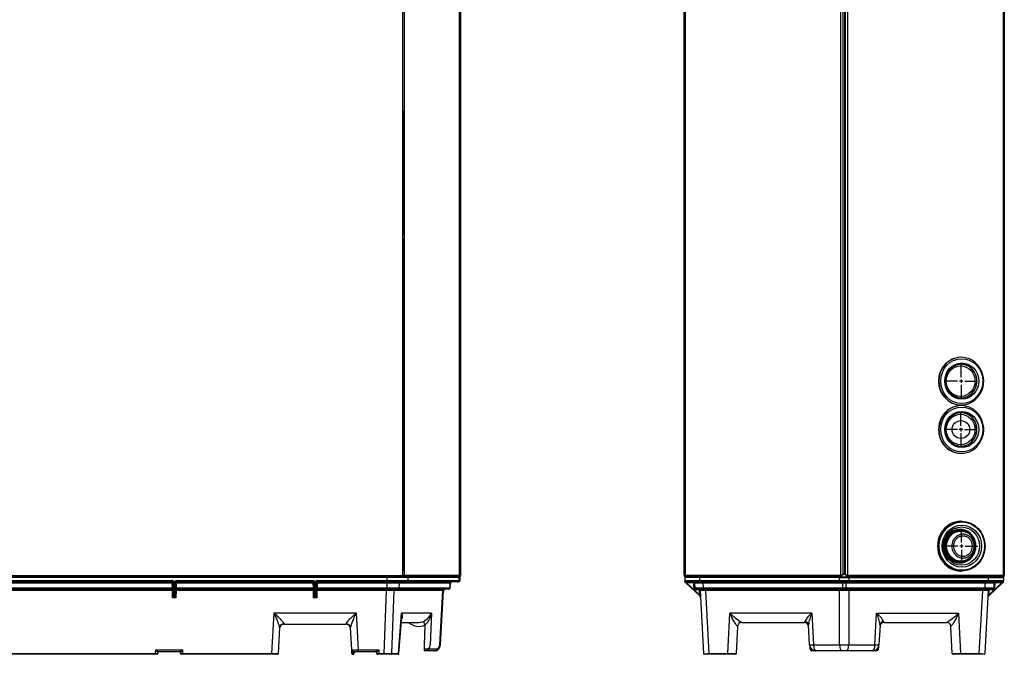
# Model space of a CAD drawing. Extents: x 172 to 2886, y 316 to 2181.
# Tile 22 of 30: x 1502 to 2886, y 316 to 1208. Entities that reach past the tile are written whole.
import ezdxf

# ---------------------------------------------------------------- set-up
doc = ezdxf.new("R2010")
doc.units = 0
doc.header["$LTSCALE"] = 25.4
doc.header["$MEASUREMENT"] = 0
doc.layers.get('0').update_dxf_attribs({"linetype": 'CONTINUOUS'})

msp = doc.modelspace()

# ---------------------------------------------------------------- linework, layer by layer
for p, q in [((2040.8, 427.3), (2040.8, 1382.2)), ((2042.7, 1382.2), (2042.7, 427.3)), ((2120.5, 427.3), (2120.5, 1382.2)), ((2122.5, 427.3), (2122.5, 1382.2)), ((2436.3, 427.3), (2436.3, 1382.2)), ((2437.6, 1382.2), (2437.6, 427.3)), ((2885, 427.3), (2885, 1382.2)), ((2886.3, 1382.2), (2886.3, 427.3)), ((2122.4, 427.3), (2122.4, 1309.2)), ((2122.5, 427.3), (2122.5, 1309.2)), ((2656.6, 427.3), (2656.6, 1312.7)), ((2659.3, 1312.7), (2659.3, 427.3)), ((2662.2, 431.3), (2662.2, 1312.7)), ((2663.3, 427.3), (2663.3, 1312.7)), ((2666, 1312.7), (2666, 427.3)), ((2040.8, 1080.6), (2040.8, 905.1)), ((2041.8, 905.1), (2041.8, 1080.6)), ((2040.8, 901.4), (2040.8, 433.2)), ((2041.8, 433.2), (2041.8, 901.4)), ((2825.8, 733.8), (2825.3, 733.8)), ((2825.6, 705.3), (2825.6, 723.2)), ((2820.6, 700.3), (2802.6, 700.3)), ((2828.1, 700.3), (2823.1, 700.3)), ((2825.6, 702.8), (2825.6, 697.8)), ((2825.6, 695.3), (2825.6, 677.3)), ((2830.6, 700.3), (2848.5, 700.3)), ((2825.3, 666.8), (2825.8, 666.8)), ((2825.8, 665.8), (2825.3, 665.8)), ((2825.3, 637.2), (2825.3, 655.1)), ((2820.3, 632.2), (2802.3, 632.2)), ((2827.8, 632.2), (2822.8, 632.2)), ((2825.3, 634.7), (2825.3, 629.7)), ((2825.3, 627.2), (2825.3, 609.2)), ((2830.3, 632.2), (2848.3, 632.2)), ((2826.3, 503.3), (2825.3, 503.3)), ((2826.1, 473.3), (2826.1, 491.3)), ((2826.1, 470.8), (2826.1, 465.8)), ((2821.2, 468.3), (2803.2, 468.3)), ((2828.6, 468.3), (2823.7, 468.3)), ((2826.1, 463.3), (2826.1, 445.3)), ((2831.1, 468.3), (2849.1, 468.3)), ((2662.2, 431.3), (2663.3, 431.3)), ((2825.3, 433.3), (2826.3, 433.3)), ((1014.8, 427.2), (2040.3, 427.2)), ((2039.6, 425.2), (1015.5, 425.2)), ((1036.5, 425.2), (2018.6, 425.2)), ((2018.6, 424.2), (1036.5, 424.2)), ((2018.5, 424.2), (1036.6, 424.2)), ((1716.9, 416), (1417.1, 416)), ((1417.2, 419.9), (1716.9, 419.9)), ((1716.9, 417.9), (1417.2, 417.9)), ((1716.9, 417.9), (1716.9, 419.9)), ((1716.9, 416), (1716.9, 417.9)), ((1717, 409.8), (1716.9, 416)), ((1717.6, 418.2), (1718.2, 418.8)), ((1717.9, 417.2), (1717.8, 417.6)), ((1718.2, 399.4), (1717.9, 416.9)), ((1718.2, 418.8), (1721, 418.8)), ((1718.6, 417.3), (1718.9, 416.7)), ((1720.6, 417.3), (1718.6, 417.3)), ((1718.9, 416.2), (1719.2, 398.7)), ((1720.1, 398.7), (1720.4, 416.2)), ((1720.4, 416.7), (1720.6, 417.3)), ((1721, 418.8), (1721.7, 418.2)), ((1721.4, 416.9), (1721.1, 399.4)), ((1721.5, 417.6), (1721.4, 417.2)), ((1722.3, 416), (1722.2, 409.8)), ((1722.4, 417.9), (1722.3, 416)), ((1914.9, 416), (1722.3, 416)), ((1722.4, 419.9), (1722.4, 417.9)), ((1722.4, 419.9), (1914.9, 419.9)), ((1914.9, 417.9), (1722.4, 417.9)), ((1914.9, 417.9), (1914.9, 419.9)), ((1914.9, 416), (1914.9, 417.9)), ((1915.1, 409.8), (1914.9, 416)), ((1915.6, 418.2), (1916.3, 418.8)), ((1915.9, 417.2), (1915.8, 417.6)), ((1916.2, 399.4), (1915.9, 416.9)), ((1916.3, 418.8), (1919, 418.8)), ((1916.7, 417.3), (1916.9, 416.7)), ((1918.7, 417.3), (1916.7, 417.3)), ((1916.9, 416.2), (1917.2, 398.7)), ((1918.1, 398.7), (1918.4, 416.2)), ((1918.4, 416.7), (1918.7, 417.3)), ((1919, 418.8), (1919.7, 418.2)), ((1919.4, 416.9), (1919.1, 399.4)), ((1919.5, 417.6), (1919.4, 417.2)), ((1920.4, 416), (1920.3, 409.8)), ((1920.4, 419.9), (1920.4, 417.9)), ((1920.4, 419.9), (2018.5, 419.9)), ((1920.4, 417.9), (1920.4, 416)), ((2018.5, 417.9), (1920.4, 417.9)), ((2018.4, 416), (1920.4, 416)), ((2018.4, 416), (2018.2, 409.8)), ((2018.4, 417.9), (2018.4, 416)), ((2018.5, 424.2), (2018.5, 419.9)), ((2048.6, 424.2), (2018.5, 424.2)), ((2018.5, 419.9), (2048.6, 419.9)), ((2018.5, 417.9), (2018.5, 419.9)), ((2046.7, 417.9), (2018.5, 417.9)), ((2035.5, 425.2), (2107, 425.2)), ((2035.8, 409.8), (2036, 416)), ((2107.4, 416), (2036, 416)), ((2107.9, 424.2), (2036.4, 424.2)), ((2041.1, 425.3), (2039.8, 425.3)), ((2040.8, 427.3), (2040.3, 427.3)), ((2040.3, 427.2), (2040.3, 427.3)), ((2040.3, 427.2), (2040.3, 425.8)), ((2041.1, 426.3), (2040.3, 426.3)), ((2042.7, 427.3), (2040.8, 427.3)), ((2041.1, 426.3), (2041.1, 425.3)), ((2120.4, 425.3), (2041.1, 425.3)), ((2041.5, 426.6), (2042.1, 425.9)), ((2042.7, 427.3), (2122.4, 427.3)), ((2118.2, 417.9), (2046.7, 417.9)), ((2120.1, 424.2), (2048.6, 424.2)), ((2048.6, 419.9), (2048.6, 424.2)), ((2048.6, 419.9), (2120.1, 419.9)), ((2120.4, 426.3), (2103.4, 426.3)), ((2120.4, 425.3), (2103.4, 425.3)), ((2107, 409.8), (2107.4, 416)), ((2107.4, 409.8), (2107.7, 416)), ((2107.4, 416), (2107.7, 416)), ((2108.5, 427.3), (2120.5, 427.3)), ((2118.2, 417.9), (2119.3, 417.9)), ((2120.1, 424.2), (2121.3, 424.2)), ((2120.1, 419.9), (2120.1, 424.2)), ((2120.1, 419.9), (2121.3, 419.9)), ((2120.4, 426.3), (2120.4, 425.3)), ((2122.5, 427.3), (2120.5, 427.3)), ((2121.2, 426.6), (2121.9, 425.9)), ((2121.3, 419.9), (2121.3, 424.2)), ((2122.4, 427.3), (2122.5, 427.3)), ((2436.3, 427.2), (2436.3, 427.3)), ((2437.6, 427.3), (2436.3, 427.3)), ((2437.6, 426.5), (2436.9, 425.8)), ((2437.3, 427.2), (2437.3, 427.3)), ((2437.3, 424.2), (2437.3, 419.9)), ((2458.4, 424.2), (2437.3, 424.2)), ((2437.3, 419.9), (2458.4, 419.9)), ((2437.3, 418.8), (2437.3, 419.9)), ((2437.6, 427.3), (2656.6, 427.3)), ((2438.6, 416.7), (2438, 417.3)), ((2438.3, 425.5), (2438.3, 425.2)), ((2454.3, 425.2), (2438.3, 425.2)), ((2438.5, 417.6), (2439.3, 417.2)), ((2439.1, 416.2), (2438.6, 416.7)), ((2657, 425.3), (2439, 425.3)), ((2457.7, 398.7), (2439.1, 416.2)), ((2459.1, 417.9), (2439.3, 417.9)), ((2439.3, 417.9), (2439.3, 417.2)), ((2439.3, 417.2), (2439.8, 416.9)), ((2439.8, 416.9), (2458.3, 399.4)), ((2448.8, 416.9), (2439.8, 416.9)), ((2448.8, 417.9), (2448.8, 416.9)), ((2450.1, 409.8), (2449.8, 416)), ((2450.3, 424.2), (2450.3, 424.2)), ((2450.8, 416), (2451.1, 409.8)), ((2451.3, 425.2), (2463.1, 425.2)), ((2454.3, 425.2), (2454.3, 425.3)), ((2654.8, 424.2), (2458.4, 424.2)), ((2458.4, 419.9), (2458.4, 424.2)), ((2458.4, 419.9), (2654.8, 419.9)), ((2655.5, 417.9), (2459.1, 417.9)), ((2659.3, 424.2), (2462.8, 424.2)), ((2462.8, 424.2), (2462.8, 424.2)), ((2463.1, 425.2), (2659.6, 425.2)), ((2463.4, 409.8), (2463.1, 416)), ((2659.3, 416), (2463.1, 416)), ((2654.8, 424.2), (2667.8, 424.2)), ((2654.8, 419.9), (2654.8, 424.2)), ((2654.8, 419.9), (2667.8, 419.9)), ((2667.1, 417.9), (2655.5, 417.9)), ((2659.3, 427.3), (2656.6, 427.3)), ((2657.1, 426.6), (2656.8, 425.9)), ((2657, 425.9), (2657, 425.3)), ((2659.3, 424.2), (2659.3, 424.2)), ((2659.3, 409.8), (2659.3, 416)), ((2659.6, 425.2), (2663, 425.2)), ((2663, 425.2), (2859.5, 425.2)), ((2666, 427.3), (2663.3, 427.3)), ((2859.9, 424.2), (2663.4, 424.2)), ((2663.4, 424.2), (2663.4, 424.2)), ((2663.4, 416), (2663.4, 409.8)), ((2859.5, 416), (2663.4, 416)), ((2665.6, 426.6), (2665.8, 425.9)), ((2665.7, 425.9), (2665.7, 425.3)), ((2883.6, 425.3), (2665.7, 425.3)), ((2666, 427.3), (2885, 427.3)), ((2863.6, 417.9), (2667.1, 417.9)), ((2667.8, 424.2), (2864.2, 424.2)), ((2667.8, 424.2), (2667.8, 419.9)), ((2667.8, 419.9), (2864.2, 419.9)), ((2859.2, 409.8), (2859.5, 416)), ((2859.5, 425.2), (2871.3, 425.2)), ((2883.3, 417.9), (2863.6, 417.9)), ((2864.2, 424.2), (2885.3, 424.2)), ((2864.2, 419.9), (2864.2, 424.2)), ((2864.2, 419.9), (2885.3, 419.9)), ((2864.3, 399.4), (2882.8, 416.9)), ((2883.5, 416.2), (2865, 398.7)), ((2868.3, 425.2), (2868.3, 425.3)), ((2884.3, 425.2), (2868.3, 425.2)), ((2871.8, 416), (2871.5, 409.8)), ((2872.3, 424.2), (2872.3, 424.2)), ((2872.8, 416), (2872.5, 409.8)), ((2873.8, 416.9), (2873.8, 417.9)), ((2882.8, 416.9), (2873.8, 416.9)), ((2882.8, 416.9), (2883.3, 417.2)), ((2883.3, 417.2), (2883.3, 417.9)), ((2883.3, 417.2), (2884.2, 417.6)), ((2884, 416.7), (2883.5, 416.2)), ((2884.7, 417.3), (2884, 416.7)), ((2884.3, 425.5), (2884.3, 425.2)), ((2886.3, 427.3), (2885, 427.3)), ((2885, 426.5), (2885.7, 425.8)), ((2885.3, 427.2), (2885.3, 427.3)), ((2885.3, 424.2), (2885.3, 419.9)), ((2885.3, 419.9), (2885.3, 418.8)), ((2886.3, 427.2), (2886.3, 427.3)), ((1417, 409.8), (1717, 409.8)), ((1717.1, 407.9), (1417, 407.9)), ((1717.1, 406), (1417, 406)), ((1717.1, 407.9), (1717, 409.8)), ((1717.1, 406), (1717.1, 407.9)), ((1717.3, 395.7), (1717.1, 406)), ((1722.2, 406), (1722, 395.7)), ((1722.2, 409.8), (1722.2, 407.9)), ((1722.2, 409.8), (1915.1, 409.8)), ((1722.2, 407.9), (1722.2, 406)), ((1915.1, 407.9), (1722.2, 407.9)), ((1915.1, 406), (1722.2, 406)), ((1915.1, 407.9), (1915.1, 409.8)), ((1915.1, 406), (1915.1, 407.9)), ((1915.3, 395.7), (1915.1, 406)), ((1920.2, 406), (1920, 395.7)), ((1920.3, 409.8), (1920.2, 407.9)), ((1920.2, 407.9), (1920.2, 406)), ((2018.2, 407.9), (1920.2, 407.9)), ((2017.6, 406), (1920.2, 406)), ((1920.3, 409.8), (2018.2, 409.8)), ((2017.6, 406), (2014.3, 317.1)), ((2017.6, 407.9), (2017.6, 406)), ((2018.2, 407.9), (2018.2, 409.8)), ((2033.9, 407.9), (2018.2, 407.9)), ((2025.3, 317.1), (2028.6, 406)), ((2097.1, 406), (2028.6, 406)), ((2105.2, 407.9), (2033.9, 407.9)), ((2035.8, 409.8), (2107, 409.8)), ((2092.8, 329.5), (2097.1, 406)), ((2093.9, 329.4), (2098.2, 406)), ((2097.1, 406), (2098.2, 406)), ((2105.2, 407.9), (2105.4, 407.9)), ((2107, 409.8), (2107.4, 409.8)), ((2453.1, 407.9), (2453.1, 406.9)), ((2464.1, 407.9), (2453.1, 407.9)), ((2457, 406.9), (2453.1, 406.9)), ((2457, 407.9), (2457, 406.9)), ((2458.3, 399.4), (2458, 406)), ((2459, 406), (2463.7, 317.1)), ((2463.4, 409.8), (2659.3, 409.8)), ((2659.9, 407.9), (2464.1, 407.9)), ((2471.4, 317.1), (2466.7, 406)), ((2654.8, 406), (2466.7, 406)), ((2654.8, 329.5), (2654.8, 406)), ((2662.7, 407.9), (2659.9, 407.9)), ((2858.5, 407.9), (2662.7, 407.9)), ((2663.4, 409.8), (2859.2, 409.8)), ((2667.8, 406), (2667.8, 329.5)), ((2855.9, 406), (2667.8, 406)), ((2851.2, 317.1), (2855.9, 406)), ((2869.5, 407.9), (2858.5, 407.9)), ((2863.6, 406), (2859, 317.1)), ((2864.6, 406), (2864.3, 399.4)), ((2865.6, 406.9), (2865.6, 407.9)), ((2869.5, 406.9), (2865.6, 406.9)), ((2869.5, 406.9), (2869.5, 407.9)), ((1722, 395.7), (1717.3, 395.7)), ((1719, 397.8), (1720.3, 397.8)), ((1920, 395.7), (1915.3, 395.7)), ((1917, 397.8), (1918.3, 397.8)), ((2458.6, 397.8), (2457.7, 398.7)), ((2865, 398.7), (2864, 397.8)), ((1856.9, 317.1), (1859.9, 374.3)), ((1859.9, 374.3), (1975.1, 374.3)), ((1975.1, 374.3), (1977.9, 322.5)), ((2034.9, 317.1), (2039.2, 374.1)), ((2081.1, 374.1), (2039.2, 374.1)), ((2081.1, 374.1), (2079.5, 329.5)), ((2497.7, 317.1), (2500.7, 374.1)), ((2615.9, 374.1), (2500.7, 374.1)), ((2615.9, 374.1), (2618.3, 329.5)), ((2704.3, 329.5), (2706.7, 374.1)), ((2706.7, 374.1), (2821.9, 374.1)), ((2821.9, 374.1), (2824.9, 317.1)), ((2035.4, 317.1), (2039.3, 368.3)), ((2038.7, 361.1), (2063.5, 361.1)), ((2517.2, 361.1), (2605.2, 361.1)), ((2717.4, 361.1), (2805.4, 361.1)), ((1867.6, 353.8), (1865.7, 317.1)), ((1873.5, 358.4), (1873.6, 359.2)), ((1873.5, 358.4), (1961.5, 358.4)), ((1961.5, 359.2), (1961.5, 358.4)), ((1969.1, 322.5), (1967.5, 353.8)), ((2071.3, 329.5), (2072.3, 357.4)), ((2511.5, 355.5), (2509.5, 317.1)), ((2612.5, 329.5), (2611.1, 357.4)), ((2711.6, 357.4), (2710.1, 329.5)), ((2813.2, 317.1), (2811.2, 355.5)), ((1693.4, 317.1), (1693.6, 322.5)), ((1693.6, 322.5), (1731.2, 322.5)), ((1696.5, 318.7), (1696.4, 317.2)), ((1727.3, 319.7), (1697.5, 319.7)), ((1728.4, 317.2), (1728.3, 318.7)), ((1731.2, 322.5), (1731.4, 317.1)), ((1969.4, 317.1), (1969.1, 322.5)), ((1970.3, 319.2), (1970.4, 317.1)), ((1971.2, 317.1), (1971.3, 318.8)), ((1977.9, 319.7), (1972.1, 319.7)), ((1972.3, 318.7), (1972.2, 317.2)), ((1977.9, 322.5), (2007, 322.5)), ((1977.9, 319.7), (1977.9, 322.5)), ((2003.1, 319.7), (1977.9, 319.7)), ((2004.2, 317.2), (2004.1, 318.7)), ((2007, 322.5), (2007.2, 317.1)), ((2071.3, 321.2), (2071.3, 329.5)), ((2071.3, 324), (2091.6, 324)), ((2084.6, 321.2), (2071.3, 321.2)), ((2084.6, 321.2), (2085.2, 321.2)), ((2092.8, 329.5), (2093.9, 329.4)), ((2619.5, 321.2), (2616, 321.2)), ((2618.3, 329.5), (2654.8, 329.5)), ((2621.3, 321.2), (2619.5, 321.2)), ((2657.8, 321.2), (2621.3, 321.2)), ((2664.8, 321.2), (2657.8, 321.2)), ((2701.4, 321.2), (2664.8, 321.2)), ((2667.8, 329.5), (2704.3, 329.5)), ((2702.9, 321.2), (2701.4, 321.2)), ((2706.7, 321.2), (2702.9, 321.2)), ((2710.2, 330.3), (2710.2, 330.9)), ((1198.2, 317.1), (1693.4, 317.1)), ((1693.4, 316.2), (1198.2, 316.2)), ((1693.4, 316.2), (1693.4, 317.1)), ((1695.4, 316.2), (1693.4, 316.2)), ((1731.4, 316.2), (1729.4, 316.2)), ((1731.4, 316.2), (1731.4, 317.1)), ((1731.4, 317.1), (1856.9, 317.1)), ((1856.9, 316.2), (1731.4, 316.2)), ((1856.9, 316.2), (1856.9, 317.1)), ((1864.7, 316.2), (1856.9, 316.2)), ((1970.4, 316.2), (1970.4, 317.1)), ((1970.4, 317.1), (1971.2, 317.1)), ((1971.2, 316.2), (1970.4, 316.2)), ((1971.2, 316.2), (1971.2, 317.1)), ((2007.2, 316.2), (2005.2, 316.2)), ((2007.2, 316.2), (2007.2, 317.1)), ((2007.2, 317.1), (2014.3, 317.1)), ((2014.3, 316.2), (2007.2, 316.2)), ((2014.3, 317.1), (2014.3, 316.2)), ((2024.4, 316.2), (2014.3, 316.2)), ((2034, 316.2), (2024.4, 316.2)), ((2025.3, 317.1), (2034.9, 317.1)), ((2034, 316.2), (2034.4, 316.2)), ((2471.7, 316.2), (2464.7, 316.2)), ((2471.4, 317.1), (2497.7, 317.1)), ((2498.1, 316.2), (2471.7, 316.2)), ((2508.5, 316.2), (2498.1, 316.2)), ((2824.6, 316.2), (2814.2, 316.2)), ((2850.9, 316.2), (2824.6, 316.2)), ((2824.9, 317.1), (2851.2, 317.1)), ((2858, 316.2), (2850.9, 316.2))]:
    msp.add_line(p, q)
msp.add_circle((2825.3, 632.2), 12.5)
for centre, radius, start, end in [((2827.5, 700.6), 23.6, 117.8793, 180.8132), ((2822.9, 700.3), 34.5, 303.1441, 58.146), ((2827.7, 700), 23.8, 179.3273, 238.1625), ((2816.3, 700.2), 40, 330.002, 330.6042), ((2828.2, 632.3), 24.3, 122.3688, 238.4056), ((2830, 641.3), 23.1, 52.7153, 61.6433), ((2822.8, 632.3), 34.6, 301.6121, 52.253), ((2824.7, 469.2), 21.1, 357.4508, 109.9621), ((2658.8, 431.3), 3.4, 278.4565, 0), ((1713.5, 414.4), 6.44, 42.4614, 58.4488), ((1734.1, 426.1), 18.3, 199.6842, 205.4876), ((1716.9, 416.9), 1, 13.9339, 90), ((1714.7, 417), 3.1, 11.4294, 23.7817), ((1716.9, 416.9), 1, 1, 13.9339), ((1712, 416.3), 6.76, 8.7938, 21.5555), ((1716.9, 416.2), 2, 1, 13.9339), ((1722.4, 416.2), 2, 166.0661, 179), ((1727.6, 416.2), 7.09, 158.7386, 170.9122), ((1725.8, 414.4), 6.44, 121.5512, 137.5386), ((1722.4, 416.9), 1, 90, 166.0661), ((1722.4, 416.9), 1, 166.0661, 179), ((1724.5, 417), 3.09, 156.2145, 168.5745), ((1705.2, 426.1), 18.3, 334.5124, 340.3158), ((1911.5, 414.4), 6.44, 42.4614, 58.4488), ((1932.1, 426.1), 18.3, 199.6842, 205.4876), ((1914.9, 416.9), 1, 13.9339, 90), ((1912.8, 417), 3.1, 11.4294, 23.7817), ((1914.9, 416.9), 1, 1, 13.9339), ((1910, 416.3), 6.76, 8.7938, 21.5555), ((1914.9, 416.2), 2, 1, 13.9339), ((1920.4, 416.2), 2, 166.0661, 179), ((1925.7, 416.2), 7.09, 158.7386, 170.9122), ((1923.8, 414.4), 6.44, 121.5512, 137.5386), ((1920.4, 416.9), 1, 90, 166.0661), ((1920.4, 416.9), 1, 166.0661, 179), ((1922.6, 417), 3.09, 156.2145, 168.5745), ((1903.2, 426.1), 18.3, 334.5124, 340.3158), ((2041, 426.8), 0.48, 273.3923, 337.1249), ((2041, 426.6), 1.33, 271.0598, 325.9455), ((2109.7, 415.9), 2, 90, 178.7771), ((2119.3, 419.9), 2, 270, 0), ((2120.4, 427.5), 1.24, 270.2392, 310.2338), ((2120.4, 427.4), 2.12, 270.1395, 313.6123), ((2120.4, 427.4), 2.12, 270.1395, 313.6123), ((2438.3, 427.2), 2, 180, 225), ((2438.3, 427.2), 2, 225, 270), ((2438.3, 427.2), 1, 180, 225), ((2440.7, 420), 3.37, 181.6592, 212.3565), ((2439.3, 419.9), 2, 180, 270), ((2439.3, 418.8), 2, 180, 226.5215), ((2438.3, 427.2), 1.01, 225.236, 236.8476), ((2439.1, 426.9), 1.65, 220.0665, 266.781), ((2439.3, 419), 1.61, 208.3875, 240.3994), ((2448.8, 415.9), 2, 3, 90), ((2448.8, 415.9), 1, 3, 90), ((2451.3, 424.2), 1, 90, 177), ((2453.3, 424.2), 2, 30, 33.367), ((2597.2, 369.7), 51.8, 86.8147, 86.8174), ((2658.8, 431.3), 7.9, 229.4196, 243.1395), ((2659.1, 425.9), 2.1, 164.8696, 180.6679), ((2658.8, 431.3), 7.9, 296.0078, 330.0061), ((2663.6, 425.9), 2.1, 359.3321, 15.1304), ((2869.3, 424.2), 2, 146.633, 150), ((2871.3, 424.2), 1, 3, 90), ((2873.8, 415.9), 2, 90, 177), ((2873.8, 415.9), 1, 90, 177), ((2883.3, 419.9), 2, 270, 0), ((2883.5, 426.9), 1.65, 273.219, 319.9335), ((2883.4, 419), 1.61, 299.6019, 331.6112), ((2884.3, 427.2), 2, 270, 315), ((2883.3, 418.8), 2, 313.4785, 0), ((2881.9, 420), 3.37, 327.6435, 358.3408), ((2884.3, 427.2), 1.01, 303.1524, 314.764), ((2884.3, 427.2), 1, 315, 0), ((2884.3, 427.2), 2, 315, 0), ((1717.1, 406.9), 1, 1, 90), ((1722.2, 406.9), 1, 90, 179), ((1915.1, 406.9), 1, 1, 90), ((1920.2, 406.9), 1, 90, 179), ((2100.2, 405.9), 2, 90, 178.493), ((2105.4, 409.9), 2, 270, 354.6149), ((2453.1, 409.9), 3, 183, 270), ((2453.1, 409.9), 2, 183, 270), ((2457, 405.9), 2, 3, 90), ((2457, 405.9), 1, 3, 90), ((2865.6, 405.9), 2, 90, 177), ((2865.6, 405.9), 1, 90, 177), ((2869.5, 409.9), 2, 270, 357), ((2869.5, 409.9), 3, 270, 357), ((1688.3, 406.3), 30.9, 340.0239, 345.2855), ((1704.2, 408.7), 18.4, 315.1438, 323.4334), ((1735.1, 408.7), 18.4, 216.5666, 224.8562), ((1751, 406.3), 30.9, 194.7145, 199.9761), ((1886.3, 406.3), 30.9, 340.0239, 345.2855), ((1902.2, 408.7), 18.4, 315.1438, 323.4334), ((1933.1, 408.7), 18.4, 216.5666, 224.8562), ((1949, 406.3), 30.9, 194.7145, 199.9761), ((2456.5, 395.6), 3, 3, 46.5215), ((2453, 395.5), 6.53, 2.0023, 26.6971), ((2869.6, 395.5), 6.53, 153.3029, 177.9977), ((2866.1, 395.6), 3, 133.4785, 177), ((2059.5, 383.9), 23.7, 295.5272, 335.5917), ((2051.5, 379.1), 30, 313.787, 350.3345), ((2563.6, 437.6), 89.4, 225.3346, 238.863), ((2639.5, 343.8), 38.4, 127.9127, 150.8759), ((2657.4, 352.9), 46.5, 152.9263, 174.3859), ((2665.2, 352.9), 46.5, 5.6141, 27.0737), ((2684.8, 345.2), 36.2, 28.4406, 52.7707), ((2759.3, 437.4), 89.1, 301.115, 314.6883), ((2063.4, 376.5), 21, 227.6724, 295.0203), ((2063.4, 376.8), 15.7, 270.1943, 293.7525), ((2517.3, 355.3), 5.85, 90.9413, 176.1), ((2563.6, 437.6), 89.4, 238.863, 238.8641), ((2605.2, 355.1), 6, 3.0206, 90.0313), ((2717.4, 355.1), 6, 89.8776, 176.9794), ((2717.4, 355.1), 6, 89.6676, 98.5942), ((2759.3, 437.4), 89.1, 301.1136, 301.115), ((2805.3, 355.3), 5.82, 21.6629, 89.4838), ((1873.5, 352.4), 6, 88.9414, 176.9959), ((1961.5, 352.4), 6, 3.0041, 90.4309), ((2805.3, 355.3), 5.8, 2.5371, 24.2168), ((1697.5, 318.7), 1, 90, 178), ((1727.3, 318.7), 1, 2, 90), ((1972.1, 322.7), 3, 183.0041, 270), ((1974.5, 322.6), 5.43, 180.2218, 218.4018), ((1972.1, 322.7), 4, 242.9133, 258.2299), ((1971.7, 319.9), 1.11, 248.8988, 270.3628), ((1973.3, 318.7), 1, 90, 178), ((2003.1, 318.7), 1, 2, 90), ((2085.2, 329.9), 8.75, 270, 356.3732), ((2621.3, 329.9), 8.75, 183, 270), ((3785.6, 409.7), 1175.6, 183.9696, 184.1816), ((3226.2, 380.4), 615.5, 184.9674, 185.2649), ((2616, 324.2), 3, 184.1003, 270), ((2615.9, 419.8), 95.9, 268.4458, 269.3953), ((2701.4, 329.9), 8.75, 270, 357), ((2706.7, 324.2), 3, 270, 354.9166), ((2706.1, 354.7), 31, 272.5851, 276.6602), ((2621.4, 333.9), 88.8, 353.5669, 357.6835), ((1695.4, 317.2), 1, 270, 358), ((1729.4, 317.2), 1, 182, 270), ((1864.7, 317.2), 1, 270, 356.9959), ((1970.4, 317.2), 1, 183.0041, 270), ((1971.2, 317.2), 1, 270, 358), ((2005.2, 317.2), 1, 182, 270), ((2034.4, 317.2), 1, 270, 349.6308), ((2034.4, 317.2), 1, 349.6308, 351.0965), ((2464.7, 317.2), 1, 183, 270), ((2508.5, 317.2), 1, 270, 357), ((2814.2, 317.2), 1, 183, 270), ((2858, 317.2), 1, 270, 357)]:
    msp.add_arc(centre, radius, start, end)
for centre, major_axis, ratio, start_param, end_param in [((2825.3, 700.3), (0, -33.5), 0.939693, 3.141593, 6.283185), ((2825.8, 700.3), (0, -33.5), 0.939693, 2.638092, 3.662955), ((2825.8, 700.3), (0, -33.5), 0.939693, 3.662955, 5.756502), ((2825.8, 700.3), (0, 23.5), 0.939693, 0, 0.443803), ((2825.6, 700.3), (0, 23.5), 0.939693, 5.757537, 6.283185), ((2825.8, 700.3), (0, 23.5), 0.939693, 5.808354, 6.283185), ((2825.8, 700.3), (0, 23.5), 0.939693, 3.661577, 5.808354), ((2825.6, 700.3), (0, 23.5), 0.939693, 3.632651, 5.757537), ((2825.8, 700.3), (0, 23.5), 0.939693, 2.629354, 3.661577), ((2825.6, 700.3), (0, 23.5), 0.939693, 3.141593, 3.632651), ((2825.3, 632.3), (0, 33.5), 0.939693, 0, 3.141593), ((2825.8, 700.3), (0, -33.5), 0.939693, 5.756502, 6.283185), ((2825.8, 632.3), (0, 33.5), 0.939693, 0, 0.500638), ((2825.8, 700.3), (0, -33.5), 0.939693, 0, 0.52766), ((2825.8, 632.3), (0, 33.5), 0.939693, 5.783698, 6.283185), ((2825.8, 632.3), (0, 33.5), 0.939693, 0.500638, 2.635168), ((2825.8, 632.3), (0, 23.5), 0.939693, 0, 0.509621), ((2825.6, 632.3), (0, 23.5), 0.939693, 5.783075, 6.283185), ((2825.8, 632.3), (0, 23.5), 0.939693, 5.755258, 6.283185), ((2825.8, 632.3), (0, 23.5), 0.939693, 3.601529, 5.755258), ((2825.6, 632.3), (0, 23.5), 0.939693, 3.659127, 5.783075), ((2825.8, 632.3), (0, 23.5), 0.939693, 2.646742, 3.601529), ((2825.6, 632.3), (0, 23.5), 0.939693, 3.141593, 3.659127), ((2825.8, 632.3), (0, 33.5), 0.939693, 2.635168, 3.640218), ((2825.3, 468.3), (0, 35), 0.939693, 0, 3.141593), ((2824.2, 468.3), (0, 23.7), 0.939693, 0, 3.749058), ((2824.2, 468.3), (0, 22.9), 0.939693, 0, 3.833447), ((2824.6, 468.3), (0, 22.1), 0.939693, 0.363919, 2.708554), ((2824.2, 468.3), (0, 23.7), 0.939693, 5.566866, 6.283185), ((2824.2, 468.3), (0, 22.9), 0.939693, 5.604376, 6.283185), ((2824.2, 468.3), (0, 23.7), 0.939693, 3.749058, 5.566866), ((2828, 468.3), (0, 16.6), 0.939693, 0.505745, 2.687924), ((1716.9, 416), (1, 0.017), 0.052328, 0, 1.569883), ((1718.6, 418.1), (-0.944, -0.329), 0.705681, 0.238901, 1.329971), ((1718.9, 417.4), (-0.971, -0.241), 0.715284, 0, 1.395161), ((1718.9, 417), (-1, -0.017), 0.72558, 0, 1.558132), ((1720.4, 417.4), (-0.971, 0.241), 0.715284, 1.746432, 3.141593), ((1720.4, 417), (-1, 0.017), 0.72558, 1.583461, 3.141593), ((1720.6, 418.1), (0.944, -0.329), 0.705681, 4.953215, 6.044284), ((1722.3, 416), (1, -0.017), 0.052328, 1.57171, 3.141593), ((1914.9, 416), (1, 0.017), 0.052328, 0, 1.569883), ((1916.7, 418.1), (-0.944, -0.329), 0.705681, 0.238901, 1.329971), ((1916.9, 417.4), (-0.971, -0.241), 0.715284, 0, 1.395161), ((1916.9, 417), (-1, -0.017), 0.72558, 0, 1.558132), ((1918.4, 417.4), (-0.971, 0.241), 0.715284, 1.746432, 3.141593), ((1918.4, 417), (-1, 0.017), 0.72558, 1.583461, 3.141593), ((1918.7, 418.1), (0.944, -0.329), 0.705681, 4.953215, 6.044284), ((1920.4, 416), (1, -0.017), 0.052328, 1.57171, 3.141593), ((2018.4, 415.9), (18.8, 0.1), 0.00557, 0.348839, 1.568651), ((2037.9, 415.9), (0, 2), 0.939693, 0, 1.518436), ((2040.8, 427.3), (0, -1), 0.939693, 0.785398, 1.570796), ((2040.8, 427.3), (0, -2), 0.939693, 0.785398, 1.570796), ((2046.7, 419.9), (0, -2), 0.939693, 0, 1.570796), ((2109.3, 415.9), (0, 2), 0.939693, 0, 1.518436), ((2118.2, 419.9), (0, -2), 0.939693, 0, 1.570796), ((2120.5, 427.3), (0, -1), 0.939693, 0.785398, 1.570796), ((2120.5, 427.3), (0, -2), 0.939693, 0.785398, 1.570796), ((2120.5, 427.3), (0, 2), 0.939693, 3.926991, 4.712389), ((2438.3, 418.8), (-1, 0), 0.645952, 0, 1.072854), ((2438.3, 427.3), (0, -2), 0.34202, 4.712389, 5.497787), ((2438.6, 418.1), (-0.688, -0.726), 0.232883, 0, 1.09107), ((2439.3, 417.4), (-0.688, -0.726), 0.16828, 0, 1.395161), ((2439.8, 417), (-0.688, -0.726), 0.01201, 0, 1.558132), ((2449.8, 416), (0.999, 0.052), 0.017428, 0, 1.569883), ((2469.3, 424.2), (-19, 0.1), 0.001923, 5.063278, 6.28309), ((2469.6, 415.9), (18.8, -0.1), 0.003893, 1.922007, 3.141818), ((2459.1, 419.9), (0, -2), 0.34202, 4.712389, 6.283185), ((2462.4, 415.9), (0, 2), 0.34202, 4.764749, 6.283185), ((2463.1, 424.2), (0, -1), 0.34202, 3.141593, 4.660029), ((2464, 424.3), (0, 1), 0.34202, 5.832158, 6.283185), ((2655.5, 419.9), (0, -2), 0.34202, 4.712389, 6.283185), ((2657.3, 427.3), (0, -2), 0.34202, 4.712389, 5.497787), ((2657.3, 427.3), (0, -1), 0.34202, 4.712389, 5.497787), ((2658.6, 415.9), (0, 2), 0.34202, 4.764749, 6.283185), ((2659.6, 424.2), (0, -1), 0.34202, 3.141593, 4.660029), ((2661.3, 424.2), (6, 0), 0.009281, 1.222229, 1.919363), ((2661.3, 415.9), (6, 0), 0.018562, 1.222229, 1.919363), ((2663, 424.2), (0, -1), 0.34202, 1.623156, 3.141593), ((2664, 415.9), (0, 2), 0.34202, 0, 1.518436), ((2665.3, 427.3), (0, -1), 0.34202, 0.785398, 1.570796), ((2665.3, 427.3), (0, -2), 0.34202, 0.785398, 1.570796), ((2667.1, 419.9), (0, -2), 0.34202, 0, 1.570796), ((2860.2, 415.9), (0, 2), 0.34202, 0, 1.518436), ((2853, 415.9), (-18.8, -0.1), 0.003893, 3.141367, 4.361179), ((2853.3, 424.2), (19, 0.1), 0.001923, 0.000095, 1.219907), ((2863.6, 419.9), (0, -2), 0.34202, 0, 1.570796), ((2872.8, 416), (0.999, -0.052), 0.017428, 1.57171, 3.141593), ((2882.8, 417), (-0.688, 0.726), 0.01201, 1.583461, 3.141593), ((2883.3, 417.4), (-0.688, 0.726), 0.16828, 1.746432, 3.141593), ((2884, 418.1), (-0.688, 0.726), 0.232883, 2.050523, 3.141593), ((2884.3, 427.3), (0, -2), 0.34202, 0.785398, 1.570796), ((2884.3, 418.8), (-1, 0), 0.645952, 2.068739, 3.141593), ((1717, 409.8), (1, 0.017), 0.052328, 0, 1.569883), ((1717.1, 406), (1, 0.017), 0.052328, 0, 1.569883), ((1722.2, 409.8), (1, -0.017), 0.052328, 1.57171, 3.141593), ((1722.2, 406), (1, -0.017), 0.052328, 1.57171, 3.141593), ((1915.1, 409.8), (1, 0.017), 0.052328, 0, 1.569883), ((1915.1, 406), (1, 0.017), 0.052328, 0, 1.569883), ((1920.2, 406), (1, -0.017), 0.052328, 1.57171, 3.141593), ((1920.3, 409.8), (1, -0.017), 0.052328, 1.57171, 3.141593), ((2017.5, 405.9), (11.8, 0.1), 0.008886, 0.348684, 1.568495), ((2018.1, 409.9), (18.8, -0.1), 0.005573, 4.714126, 5.933937), ((2030.5, 405.9), (0, 2), 0.939693, 0, 1.518436), ((2033.9, 409.9), (0, -2), 0.939693, 0, 1.518436), ((2098.9, 405.9), (0, 2), 0.939693, 0, 1.518436), ((2105.2, 409.9), (0, -2), 0.939693, 0, 1.518436), ((2450.1, 409.8), (0.999, 0.052), 0.017428, 0, 1.569883), ((2469.9, 409.9), (-18.8, -0.1), 0.003898, 0.000182, 1.219994), ((2458, 406), (0.999, 0.052), 0.017428, 0, 1.569883), ((2470.8, 405.9), (11.8, -0.1), 0.00621, 1.922162, 3.141974), ((2464.1, 409.9), (0, -2), 0.34202, 4.764749, 6.283185), ((2466, 405.9), (0, 2), 0.34202, 4.764749, 6.283185), ((2654.1, 405.9), (0, 2), 0.34202, 4.764749, 6.283185), ((2661.3, 405.9), (19, 0), 0.005862, 1.222229, 1.919363), ((2661.3, 409.9), (-6, 0), 0.018562, 1.222229, 1.919363), ((2659.9, 409.9), (0, -2), 0.34202, 4.764749, 6.283185), ((2662.7, 409.9), (0, -2), 0.34202, 0, 1.518436), ((2668.5, 405.9), (0, 2), 0.34202, 0, 1.518436), ((2856.6, 405.9), (0, 2), 0.34202, 0, 1.518436), ((2851.9, 405.9), (-11.8, -0.1), 0.00621, 3.141212, 4.361024), ((2858.5, 409.9), (0, -2), 0.34202, 0, 1.518436), ((2852.7, 409.9), (18.8, -0.1), 0.003898, 5.063191, 6.283003), ((2864.6, 406), (0.999, -0.052), 0.017428, 1.57171, 3.141593), ((2872.5, 409.8), (0.999, -0.052), 0.017428, 1.57171, 3.141593), ((1717.2, 399.4), (0.06, -2.05), 0.48735, 1.081196, 1.547308), ((1719, 398.5), (-0.899, 0.437), 0.688125, 0.666872, 1.89374), ((1719.2, 399.4), (-1, -0.017), 0.72558, 0, 1.558132), ((1717.2, 398.7), (1.47, -1.38), 0.981783, 0.297327, 0.763439), ((1720.1, 399.4), (-1, 0.017), 0.72558, 1.583461, 3.141593), ((1722.1, 398.7), (-1.47, -1.38), 0.981783, 5.519746, 5.985858), ((1720.3, 398.5), (-0.899, -0.437), 0.688125, 1.247852, 2.474721), ((1722.1, 399.4), (-0.06, -2.05), 0.48735, 4.735877, 5.20199), ((1915.2, 399.4), (0.06, -2.05), 0.48735, 1.081196, 1.547308), ((1917, 398.5), (-0.899, 0.437), 0.688125, 0.666872, 1.89374), ((1917.2, 399.4), (-1, -0.017), 0.72558, 0, 1.558132), ((1915.2, 398.7), (1.47, -1.38), 0.981783, 0.297327, 0.763439), ((1918.1, 399.4), (-1, 0.017), 0.72558, 1.583461, 3.141593), ((1920.1, 398.7), (-1.47, -1.38), 0.981783, 5.519746, 5.985858), ((1918.3, 398.5), (-0.899, -0.437), 0.688125, 1.247852, 2.474721), ((1920.1, 399.4), (-0.06, -2.05), 0.48735, 4.735877, 5.20199), ((2458.3, 399.4), (-0.688, -0.726), 0.01201, 0, 1.558132), ((2458.3, 399.4), (1.11, -2.05), 0.003206, 4.720055, 5.186168), ((2459.3, 398.5), (-0.688, -0.726), 0.317342, 5.056317, 6.283185), ((2864.3, 399.4), (-1.11, -2.05), 0.003206, 1.097018, 1.56313), ((2863.3, 398.5), (-0.688, 0.726), 0.317342, 3.141593, 4.368461), ((2864.3, 399.4), (-0.688, 0.726), 0.01201, 1.583461, 3.141593), ((2072.3, 357.1), (-2.6, 5.41), 0.022712, 4.75957, 6.1278), ((2605.1, 357.1), (-5.99, -0.31), 0.90093, 3.141593, 4.509823), ((2717.5, 357.1), (-5.99, 0.31), 0.90093, 4.914955, 6.283185), ((1873.6, 353.5), (-5.99, 0.31), 0.952556, 4.762337, 6.283185), ((1961.5, 353.5), (5.99, 0.31), 0.952556, 0, 1.520848), ((2805.2, 355.2), (5.99, 0.31), 0.995455, 0, 0.330545), ((1693.6, 322.7), (2.86, -3.96), 0.018815, 4.738428, 6.256864), ((1693.6, 322.7), (3.86, -3), 0.02537, 4.732082, 6.250519), ((1697.5, 318.7), (0, 1), 0.998725, 0, 1.533292), ((1693.5, 318.7), (-3, -0.03), 0.017397, 3.140782, 3.191316), ((1731.2, 322.7), (-3.86, -3), 0.02537, 0.032667, 1.551103), ((1727.3, 318.7), (0, -1), 0.998725, 1.6083, 3.141593), ((1731.2, 322.7), (-2.86, -3.96), 0.018815, 0.026321, 1.544758), ((1731.3, 318.7), (3, -0.03), 0.017397, 3.09187, 3.142403), ((1977.9, 322.7), (-8.75, -0.16), 0.017898, 0.000617, 1.568671), ((1970.3, 319.1), (0.455, 0.89), 0.023856, 0, 1.524184), ((1971.3, 318.8), (0.204, 0.979), 0.01069, 0, 1.519538), ((1972.1, 318.7), (0, 1), 0.40989, 0, 1.508759), ((1971.3, 318.7), (-1, -0.04), 0.05205, 3.137948, 4.285176), ((2007, 322.7), (-3.86, -3), 0.02537, 0.032667, 1.551103), ((2003.1, 318.7), (0, 1), 0.998725, 4.749893, 6.283185), ((2007, 322.7), (-2.86, -3.96), 0.018815, 0.026321, 1.544758), ((2007.1, 318.7), (3, -0.03), 0.017397, 3.09187, 3.142403), ((2071.3, 329.9), (0, -8.75), 0.939693, 0, 1.518436), ((2084.6, 329.9), (0, -8.75), 0.939693, 0, 1.518436), ((2621.3, 329.9), (-8.74, -0.46), 0.036621, 0, 1.219812), ((2616, 324.2), (0, -3), 0.916341, 4.790267, 6.283185), ((2621.3, 329.9), (0, -8.75), 0.34202, 4.764749, 6.283185), ((2619.5, 324.2), (0, -3), 0.343279, 0, 0.289635), ((2661.3, 329.9), (-19, 0), 0.025644, 1.222229, 1.919363), ((2657.8, 329.9), (0, -8.75), 0.34202, 4.764749, 6.283185), ((2664.8, 329.9), (0, -8.75), 0.34202, 0, 1.518436), ((2701.4, 329.9), (0, 8.75), 0.34202, 3.141593, 4.660029), ((2702.9, 324.2), (0, -3), 0.384987, 6.035827, 6.283185), ((2701.4, 329.9), (-8.74, 0.46), 0.036621, 1.921781, 3.141593), ((1693.4, 317.2), (3, -0.03), 0.017425, 4.71381, 6.28278), ((1731.4, 317.2), (-3, -0.03), 0.017425, 0.000406, 1.569376), ((1856.9, 317.2), (8.76, -0.05), 0.00596, 4.714855, 6.282908), ((1970.4, 317.2), (-0.999, -0.052), 0.052264, 0, 1.568054), ((1971.2, 317.2), (-0.999, 0.035), 0.052304, 1.572623, 3.141593), ((2007.2, 317.2), (-3, -0.03), 0.017425, 0.000406, 1.569376), ((2014.3, 317.2), (11.8, 0), 0.004446, 4.714159, 5.933971), ((2024.4, 317.2), (0, 1), 0.939693, 3.141593, 4.660029), ((2034, 317.2), (0, 1), 0.939693, 3.141593, 4.660029), ((2475.4, 317.2), (-11.8, -0.1), 0.00311, 0.000149, 1.219961), ((2471.7, 317.2), (0, 1), 0.34202, 1.623156, 3.141593), ((2498.1, 317.2), (0, 1), 0.34202, 1.623156, 3.141593), ((2500.7, 317.2), (-8.76, 0.05), 0.0085, 1.225245, 3.141198), ((2821.9, 317.2), (-8.76, -0.05), 0.0085, 0.000395, 1.916348), ((2824.6, 317.2), (0, 1), 0.34202, 3.141593, 4.660029), ((2850.9, 317.2), (0, 1), 0.34202, 3.141593, 4.660029), ((2847.2, 317.2), (11.8, -0.1), 0.00311, 5.063224, 6.283036)]:
    msp.add_ellipse(centre, major_axis=major_axis, ratio=ratio, start_param=start_param, end_param=end_param)
for centre, major_axis in [((2826.5, 700.3), (0, -31.5)), ((2826.5, 700.3), (0, -25.5)), ((2824.9, 700.3), (0, 21.5)), ((2826.5, 632.3), (0, 31.5)), ((2826.5, 632.3), (0, -25.5)), ((2824.9, 632.3), (0, 21.5)), ((2826.3, 468.3), (0, 35)), ((2826.7, 468.3), (0, 34)), ((2826.7, 468.3), (0, 29.5)), ((2826.1, 468.3), (0, -26.9)), ((2825.2, 468.3), (0, -21.2))]:
    msp.add_ellipse(centre, major_axis=major_axis, ratio=0.939693)
for points, knots in [([(2844, 468.3), (2844, 468.7), (2844, 469.9), (2843.7, 471.9), (2843.1, 474.1), (2842.2, 476.3), (2841, 478.2), (2839.6, 480), (2837.9, 481.6), (2836.1, 482.9), (2834.1, 483.9), (2832, 484.6), (2829.8, 485), (2827.6, 485.1), (2825.4, 484.8), (2823.2, 484.2), (2821.6, 483.5), (2820.8, 483), (2820.5, 482.9)], [0, 0, 0, 0, 0.03652, 0.103866, 0.171255, 0.238636, 0.305997, 0.373325, 0.440605, 0.507827, 0.574982, 0.642069, 0.709095, 0.776074, 0.843027, 0.909971, 0.976929, 1, 1, 1, 1]), ([(2841.5, 468.3), (2841.5, 467.9), (2841.5, 466.9), (2841.2, 465), (2840.6, 463), (2839.8, 461.1), (2838.6, 459.3), (2837.2, 457.7), (2835.7, 456.4), (2833.9, 455.3), (2832, 454.6), (2830.1, 454.1), (2828, 454), (2826, 454.2), (2824.1, 454.7), (2822.2, 455.5), (2820.5, 456.6), (2818.9, 458), (2817.6, 459.6), (2816.5, 461.4), (2815.7, 463.4), (2815.1, 465.5), (2814.9, 467.6), (2814.9, 469.8), (2815.3, 471.9), (2815.9, 473.9), (2816.9, 475.8), (2818.1, 477.6), (2819.5, 479.1), (2821.1, 480.4), (2822.9, 481.4), (2824.8, 482.1), (2826.8, 482.5), (2828.8, 482.6), (2830.8, 482.3), (2832.7, 481.7), (2834.6, 480.9), (2836.3, 479.7), (2837.8, 478.3), (2839.1, 476.6), (2840.1, 474.8), (2840.9, 472.8), (2841.4, 470.7), (2841.5, 469.2), (2841.5, 468.4), (2841.5, 468.3)], [0, 0, 0, 0, 0.012132, 0.036047, 0.059977, 0.08391, 0.107853, 0.131812, 0.155797, 0.179812, 0.203864, 0.227951, 0.252071, 0.276211, 0.300355, 0.324486, 0.348593, 0.372669, 0.396712, 0.420724, 0.44471, 0.468674, 0.492622, 0.516559, 0.540491, 0.56442, 0.588355, 0.6123, 0.636264, 0.660253, 0.684275, 0.708334, 0.732428, 0.756552, 0.780694, 0.804837, 0.828965, 0.853066, 0.877136, 0.901173, 0.92518, 0.949161, 0.973121, 0.995805, 1, 1, 1, 1]), ([(2816, 448.1), (2816.2, 448), (2817, 447.6), (2818.8, 446.9), (2821.3, 446.3), (2823.8, 446), (2826.4, 446), (2828.9, 446.4), (2831.4, 447.1), (2833.7, 448.1), (2836, 449.4), (2838, 450.9), (2839.9, 452.7), (2841.6, 454.8), (2843, 457), (2844.1, 459.4), (2845, 462), (2845.6, 464.6), (2845.8, 466.8), (2845.8, 467.9), (2845.8, 468.3)], [0, 0, 0, 0, 0.011969, 0.0723, 0.132592, 0.192854, 0.253094, 0.313324, 0.373553, 0.433793, 0.494056, 0.554349, 0.614678, 0.675044, 0.735445, 0.79588, 0.856344, 0.916832, 0.977338, 1, 1, 1, 1]), ([(2821.3, 453.2), (2821.3, 453.2), (2821.9, 452.8), (2823.4, 452.3), (2825.5, 451.7), (2827.7, 451.5), (2830, 451.6), (2832.1, 452), (2834.2, 452.7), (2836.2, 453.8), (2838, 455.1), (2839.7, 456.6), (2841.1, 458.4), (2842.2, 460.4), (2843.1, 462.6), (2843.7, 464.8), (2844, 466.8), (2844, 467.9), (2844, 468.3)], [0, 0, 0, 0, 0.003055, 0.071918, 0.140714, 0.209453, 0.278153, 0.346836, 0.415521, 0.484232, 0.552988, 0.621803, 0.69068, 0.759621, 0.828618, 0.897664, 0.966749, 1, 1, 1, 1]), ([(2040.3, 425.8), (2040.2, 425.6), (2040.1, 425.4), (2039.8, 425.2), (2039.7, 425.2), (2039.6, 425.2)], [0, 0, 0, 0, 0.5, 0.5, 1, 1, 1, 1]), ([(2656.8, 425.9), (2656.8, 425.7), (2656.8, 425.5), (2656.9, 425.3), (2656.9, 425.3), (2657, 425.3)], [0, 0, 0, 0, 0.5, 0.5, 1, 1, 1, 1]), ([(2665.7, 425.3), (2665.7, 425.3), (2665.7, 425.3), (2665.8, 425.5), (2665.8, 425.7), (2665.8, 425.9)], [0, 0, 0, 0, 0.5, 0.5, 1, 1, 1, 1]), ([(1867.6, 353.8), (1867.6, 354.1), (1867.6, 354.4), (1867.5, 355), (1867.4, 355.3), (1867.3, 356), (1867.2, 356.4), (1866.9, 357.2), (1866.8, 357.6), (1866.4, 358.8), (1866.1, 359.6), (1865.6, 360.9), (1865.4, 361.4), (1865.1, 362.2), (1864.9, 362.7), (1864, 364.9), (1863.2, 366.8), (1862, 369.6), (1861.6, 370.5), (1861, 371.9), (1860.8, 372.4), (1860.3, 373.4), (1860.1, 373.8), (1859.9, 374.3)], [0, 0, 0, 0, 0.0625, 0.0625, 0.125, 0.125, 0.1875, 0.1875, 0.25, 0.25, 0.375, 0.375, 0.4375, 0.4375, 0.5, 0.5, 0.75, 0.75, 0.875, 0.875, 0.9375, 0.9375, 1, 1, 1, 1]), ([(1859.9, 374.3), (1860.3, 373.9), (1860.7, 373.6), (1861.4, 372.9), (1861.8, 372.5), (1862.9, 371.4), (1863.6, 370.7), (1865.1, 369.3), (1865.8, 368.6), (1866.8, 367.6), (1867.2, 367.2), (1867.9, 366.5), (1868.2, 366.2), (1869.2, 365.2), (1869.8, 364.5), (1870.7, 363.6), (1871, 363.3), (1871.5, 362.6), (1871.8, 362.3), (1872.3, 361.8), (1872.5, 361.5), (1872.9, 360.9), (1873, 360.7), (1873.4, 360), (1873.6, 359.6), (1873.6, 359.2)], [0, 0, 0, 0, 0.0625, 0.0625, 0.125, 0.125, 0.25, 0.25, 0.375, 0.375, 0.4375, 0.4375, 0.5, 0.5, 0.625, 0.625, 0.6875, 0.6875, 0.75, 0.75, 0.8125, 0.8125, 0.875, 0.875, 1, 1, 1, 1]), ([(1961.5, 359.2), (1961.5, 359.6), (1961.6, 360), (1962, 360.7), (1962.2, 360.9), (1962.6, 361.5), (1962.8, 361.8), (1963.3, 362.3), (1963.5, 362.6), (1964.1, 363.3), (1964.4, 363.6), (1965.2, 364.5), (1965.9, 365.2), (1966.9, 366.2), (1967.2, 366.5), (1967.9, 367.2), (1968.2, 367.6), (1969.3, 368.6), (1970, 369.3), (1971.4, 370.7), (1972.2, 371.4), (1973.3, 372.5), (1973.6, 372.9), (1974.4, 373.6), (1974.8, 373.9), (1975.1, 374.3)], [0, 0, 0, 0, 0.125, 0.125, 0.1875, 0.1875, 0.25, 0.25, 0.3125, 0.3125, 0.375, 0.375, 0.5, 0.5, 0.5625, 0.5625, 0.625, 0.625, 0.75, 0.75, 0.875, 0.875, 0.9375, 0.9375, 1, 1, 1, 1]), ([(1975.1, 374.3), (1974.9, 373.8), (1974.7, 373.4), (1974.3, 372.4), (1974.1, 371.9), (1973.5, 370.5), (1973.1, 369.6), (1971.9, 366.8), (1971.1, 364.9), (1970.2, 362.7), (1970, 362.2), (1969.6, 361.4), (1969.5, 360.9), (1969, 359.6), (1968.7, 358.8), (1968.2, 357.6), (1968.1, 357.2), (1967.9, 356.4), (1967.8, 356), (1967.6, 355.3), (1967.6, 355), (1967.5, 354.4), (1967.5, 354.1), (1967.5, 353.8)], [0, 0, 0, 0, 0.0625, 0.0625, 0.125, 0.125, 0.25, 0.25, 0.5, 0.5, 0.5625, 0.5625, 0.625, 0.625, 0.75, 0.75, 0.8125, 0.8125, 0.875, 0.875, 0.9375, 0.9375, 1, 1, 1, 1]), ([(2039.2, 374.1), (2039.2, 374), (2039.2, 373.9), (2039.3, 373.7), (2039.4, 373.4), (2039.5, 373.1), (2039.6, 372.6), (2039.7, 372.2), (2039.9, 371.1), (2039.9, 370.4), (2040, 369), (2039.9, 368.3), (2039.8, 367.2), (2039.7, 366.9), (2039.5, 366.2), (2039.4, 365.9), (2039.2, 365.5), (2039.2, 365.5), (2039.2, 365.5)], [0, 0, 0, 0, 0.015625, 0.015625, 0.03125, 0.0625, 0.0625, 0.125, 0.125, 0.25, 0.25, 0.375, 0.375, 0.4375, 0.4375, 0.5, 0.5, 0.5058753, 0.5058753, 0.5058753, 0.5058753]), ([(2039.3, 368.3), (2039.3, 369.2), (2039.4, 370.1), (2039.3, 372.1), (2039.3, 373.1), (2039.2, 374.1)], [0.7553421, 0.7553421, 0.7553421, 0.7553421, 0.875, 0.875, 1, 1, 1, 1]), ([(2511.5, 355.5), (2511.5, 355.4), (2511.2, 355.5), (2510.6, 356.3), (2510.1, 356.9), (2508.6, 358.9), (2507.5, 360.7), (2505.4, 364.3), (2504.4, 366.2), (2502.5, 370.1), (2501.6, 372.1), (2500.7, 374.1)], [0, 0, 0, 0, 0.125, 0.125, 0.25, 0.25, 0.5, 0.5, 0.75, 0.75, 1, 1, 1, 1]), ([(2821.9, 374.1), (2821, 372.1), (2820.1, 370.1), (2818.2, 366.2), (2817.2, 364.3), (2815.1, 360.7), (2814, 358.9), (2812.5, 356.9), (2812.1, 356.3), (2811.4, 355.5), (2811.2, 355.4), (2811.2, 355.5)], [0, 0, 0, 0, 0.25, 0.25, 0.5, 0.5, 0.75, 0.75, 0.875, 0.875, 1, 1, 1, 1]), ([(2605.2, 361.1), (2605.3, 361.1), (2605.3, 361.1), (2605.5, 361.3), (2605.6, 361.4), (2605.8, 361.8), (2605.9, 362.1), (2606, 362.5)], [0.670696, 0.670696, 0.670696, 0.670696, 0.75, 0.75, 0.875, 0.875, 1, 1, 1, 1]), ([(2716.6, 362.5), (2716.7, 362.1), (2716.8, 361.8), (2717, 361.4), (2717.1, 361.3), (2717.3, 361.1), (2717.4, 361.1), (2717.4, 361.1)], [0, 0, 0, 0, 0.125, 0.125, 0.25, 0.25, 0.3299356, 0.3299356, 0.3299356, 0.3299356])]:
    msp.add_open_spline(points, degree=3, knots=knots)
for points in [[(2657.1, 426.6), (2657, 426.5), (2657, 426.4), (2657, 426.4)], [(2665.6, 426.4), (2665.6, 426.4), (2665.6, 426.5), (2665.6, 426.6)]]:
    msp.add_open_spline(points, degree=3)
for points, weights in [([(2613.1, 324), (2613.1, 324), (2613.3, 324)], [0.971749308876, 0.965015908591, 1]), ([(2034.9, 317.1), (2035.4, 317.1), (2035.4, 317.1)], [1, 0.915999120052, 0.86521742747])]:
    msp.add_rational_spline(points, weights, degree=2)

doc.saveas('drawing.dxf')
